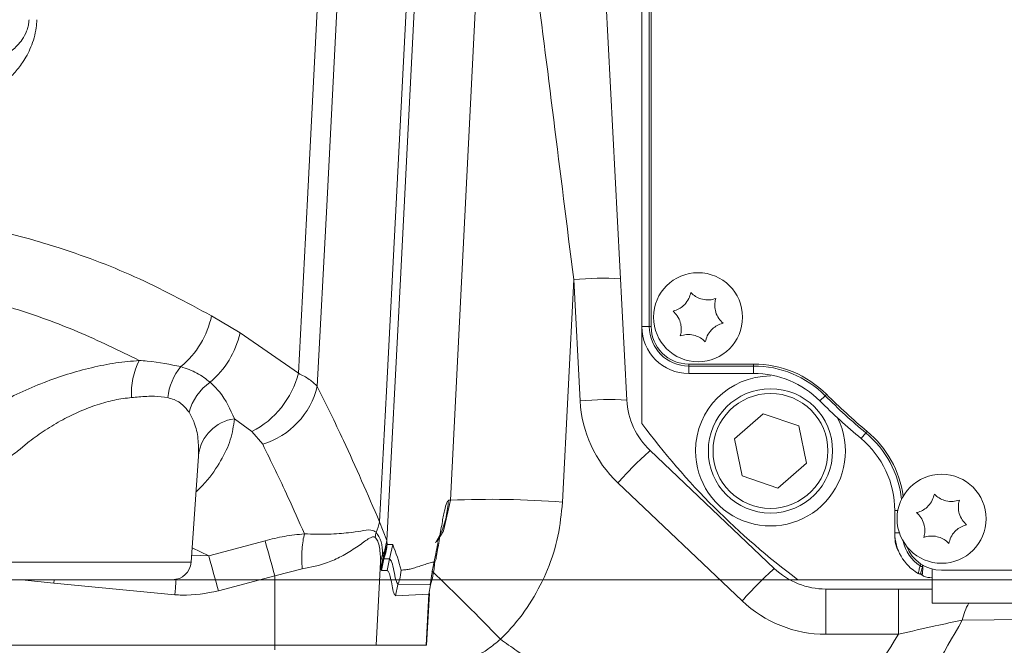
# Model space of a CAD drawing. Header units: millimetres. Extents: x 0 to 8410, y 0 to 5940.
# Tile 21 of 256: x 2177 to 2282, y 1161 to 1227. Entities that reach past the tile are written whole.
import ezdxf

# ---------------------------------------------------------------- set-up
doc = ezdxf.new("R2010")
doc.units = ezdxf.units.MM
doc.header["$LTSCALE"] = 10
doc.styles.add('SLDTEXTSTYLE0', font='TXT', dxfattribs={"width": 0.605})
doc.dimstyles.new('SLDDIMSTYLE2', dxfattribs={"dimtxt": 50, "dimasz": 50, "dimexe": 0, "dimexo": 0.0625, "dimgap": 12.5, "dimtad": 1, "dimtoh": 1, "dimdec": 1, "dimrnd": 1e-09, "dimzin": 12, "dimdsep": 46, "dimtxsty": 'SLDTEXTSTYLE0', "dimsah": 1, "dimcen": 0.09, "dimadec": 0, "dimazin": 0, "dimtfac": 1, "dimtofl": 0, "dimtmove": 0, "dimatfit": 3, "dimfxl": 1, "dimfrac": 2, "dimtolj": 1, "dimtzin": 12, "dimarcsym": 0})

# ---------------------------------------------------------------- blocks, each defined once
blk = doc.blocks.new('*D47')
at = {"color": 7, "linetype": 'Continuous', "lineweight": 0}
for p, q in [((2679.92, 1232.51), (2679.92, 1332.51)), ((2410.3, 1232.51), (2694.92, 1232.51)), ((2679.92, 1167.51), (2679.92, 1232.51)), ((2118.59, 1167.51), (2694.92, 1167.51)), ((2679.92, 1167.51), (2679.92, 727.07))]:
    blk.add_line(p, q, dxfattribs=at)
for points in [[(2679.92, 1232.51), (2687.42, 1282.51), (2672.42, 1282.51)], [(2679.92, 1167.51), (2672.42, 1117.51), (2687.42, 1117.51)]]:
    blk.add_solid(points, dxfattribs=at)
at = {"color": 7, "linetype": 'Continuous', "lineweight": 0, "char_height": 50, "attachment_point": 1, "rotation": 90, "style": 'SLDTEXTSTYLE0'}
for s, insert in [(' (3x M8)', (2615.46, 819.3)), ('65', (2615.46, 742.94))]:
    blk.add_mtext(s, dxfattribs=dict(at, insert=insert))

msp = doc.modelspace()

# ---------------------------------------------------------------- linework, layer by layer
at = {"color": 7, "linetype": 'Continuous', "lineweight": 0}
for p, q in [((2243.705368, 1265.513999), (2243.705368, 1194.514)), ((2244.70537, 1265.513999), (2244.70537, 1194.514)), ((2242.107532, 1186.678005), (2239.705368, 1232.513999)), ((2243.705368, 1194.514), (2243.705368, 1184.181814)), ((2248.705371, 1190.514), (2255.639373, 1190.514)), ((2248.705371, 1189.513998), (2255.639373, 1189.513998)), ((2253.611027, 1182.541569), (2256.645187, 1185.211257)), ((2256.645187, 1185.211257), (2260.474278, 1183.918448)), ((2260.474278, 1183.918448), (2261.269218, 1179.955946)), ((2254.405974, 1178.579067), (2253.611027, 1182.541569)), ((2195.585466, 1169.374486), (2196.377712, 1180.704126)), ((2196.362654, 1180.705176), (2196.38685, 1180.849758)), ((2257.849118, 1168.711004), (2244.58973, 1181.293697)), ((2261.269218, 1179.955946), (2258.235066, 1177.286257)), ((2258.235066, 1177.286257), (2254.405974, 1178.579067)), ((2270.705371, 1174.885882), (2270.705371, 1172.514)), ((2273.680932, 1168.113997), (2273.694797, 1168.908355)), ((2273.680932, 1168.113997), (2273.46035, 1168.113997)), ((2274.705364, 1168.641013), (2274.705364, 1165.013996)), ((2275.705366, 1168.513996), (2346.771358, 1168.513996)), ((2193.590338, 1167.514001), (2173.820398, 1167.514001)), ((2260.373181, 1167.514001), (2274.705364, 1167.514001)), ((2220.733843, 1160.514002), (2221.023409, 1166.039278)), ((2263.355954, 1166.513999), (2274.705364, 1166.513999)), ((2288.483916, 1165.013996), (2274.705364, 1165.013996)), ((2138.207162, 1160.514002), (2204.520548, 1160.514002)), ((2204.520548, 1160.514002), (2215.348466, 1160.514002)), ((2215.348466, 1160.514002), (2220.692946, 1160.514002)), ((2220.692946, 1160.514002), (2220.733843, 1160.514002))]:
    msp.add_line(p, q, dxfattribs=at)
at = {"color": 8, "linetype": 'Continuous', "lineweight": 0}
for p, q in [((2244.499727, 1194.514), (2244.499727, 1265.513999)), ((2223.265617, 1175.990639), (2226.128502, 1232.513999)), ((2236.435926, 1199.536466), (2235.232747, 1175.7814)), ((2237.114384, 1186.590822), (2236.435926, 1199.536466)), ((2197.769786, 1195.667685), (2200.814052, 1193.832723)), ((2244.499727, 1194.514), (2243.705368, 1194.514)), ((2244.499727, 1194.514), (2244.70537, 1194.514)), ((2200.814052, 1193.832723), (2207.040189, 1189.53382)), ((2248.705371, 1190.308356), (2248.705371, 1190.514)), ((2255.639373, 1190.308356), (2248.705371, 1190.308356)), ((2248.705371, 1190.308356), (2248.705371, 1189.513998)), ((2255.639373, 1190.308356), (2255.639373, 1190.514)), ((2255.639373, 1190.308356), (2255.639373, 1189.513998)), ((2263.276881, 1187.142012), (2262.714839, 1186.580667)), ((2202.080807, 1183.312149), (2200.210544, 1184.676838)), ((2203.23691, 1181.956509), (2202.080807, 1183.312149)), ((2267.61376, 1183.179994), (2267.10537, 1182.569632)), ((2254.407345, 1165.258629), (2241.147957, 1177.841322)), ((2223.069935, 1175.990639), (2223.265617, 1175.990639)), ((2271.036072, 1174.885882), (2270.705371, 1174.885882)), ((2215.710017, 1173.67514), (2216.491501, 1171.698844)), ((2271.198428, 1172.514), (2270.705371, 1172.514)), ((2197.473692, 1170.051796), (2203.482407, 1171.667141)), ((2216.491501, 1171.698844), (2216.250299, 1170.510882)), ((2216.360314, 1170.746741), (2216.501376, 1171.252319)), ((2216.491501, 1171.698844), (2216.501376, 1171.252319)), ((2216.501376, 1171.252319), (2217.107999, 1171.252319)), ((2216.783675, 1169.723397), (2217.107999, 1171.252319)), ((2195.638767, 1170.13674), (2197.473692, 1170.051796)), ((2195.693723, 1170.922612), (2197.473692, 1170.051796)), ((2215.81311, 1169.393068), (2216.036948, 1170.222198)), ((2215.836617, 1168.827472), (2216.087478, 1169.905645)), ((2216.036948, 1170.222198), (2216.250299, 1170.510882)), ((2216.037011, 1170.221621), (2216.087478, 1169.905645)), ((2216.087478, 1169.905645), (2216.250299, 1170.510882)), ((2216.087478, 1169.905645), (2216.119199, 1169.802015)), ((2216.250299, 1170.510882), (2216.360314, 1170.746741)), ((2171.82527, 1169.374486), (2195.585466, 1169.374486)), ((2215.813133, 1169.392554), (2215.348466, 1160.514002)), ((2215.836617, 1168.827472), (2215.813107, 1169.392032)), ((2215.859129, 1168.641766), (2216.119199, 1169.802015)), ((2215.917586, 1168.50025), (2216.177049, 1169.723389)), ((2216.119199, 1169.802015), (2216.177049, 1169.723389)), ((2216.177049, 1169.723389), (2216.783671, 1169.723389)), ((2216.524212, 1168.50025), (2216.783671, 1169.723389)), ((2273.68377, 1168.908355), (2273.68377, 1169.062456)), ((2273.694797, 1168.908355), (2273.68377, 1168.908355)), ((2204.520548, 1167.92467), (2198.502305, 1166.312305)), ((2207.43969, 1168.659245), (2204.520548, 1167.92467)), ((2204.520548, 1167.92467), (2204.520548, 1160.514002)), ((2215.859129, 1168.641766), (2215.836617, 1168.827472)), ((2215.917586, 1168.50025), (2215.859129, 1168.641766)), ((2216.524212, 1168.50025), (2215.917586, 1168.50025)), ((2180.943061, 1167.12602), (2177.511441, 1167.514001)), ((2180.985243, 1167.514001), (2180.943061, 1167.12602)), ((2193.860135, 1165.905265), (2180.943061, 1167.12602)), ((2217.412348, 1165.786517), (2217.671807, 1167.009657)), ((2217.671807, 1167.009657), (2221.155948, 1166.953464)), ((2220.978244, 1165.965279), (2221.155948, 1166.953464)), ((2221.155981, 1166.953464), (2221.094421, 1167.040919)), ((2220.978244, 1165.965279), (2217.412348, 1165.786517)), ((2220.692946, 1160.514002), (2220.978244, 1165.965279)), ((2220.995079, 1165.940506), (2220.978244, 1165.965279)), ((2263.355954, 1161.688497), (2263.355954, 1166.513999)), ((2271.093807, 1161.688497), (2271.093807, 1166.513999)), ((2284.79041, 1163.26758), (2277.91266, 1163.195801)), ((2271.093807, 1161.688497), (2263.355954, 1161.688497)), ((2204.520548, 1160.03145), (2204.520548, 1160.514002))]:
    msp.add_line(p, q, dxfattribs=at)
at = {"color": 8, "linetype": 'Continuous', "lineweight": 0, "flags": 128}
for points in [[(2207.040189, 1189.53382), (2208.006865, 1208.113154), (2209.276422, 1232.513999)], [(2211.368403, 1232.508011), (2210.063855, 1207.394488), (2209.063015, 1188.127724)], [(2215.710017, 1173.67514), (2216.43121, 1187.634797), (2217.462959, 1207.605577), (2218.749503, 1232.508011)], [(2219.631436, 1232.513999), (2219.483762, 1229.653806), (2217.930278, 1199.565658), (2216.491501, 1171.698844)], [(2263.276881, 1187.142012), (2263.284719, 1187.149839), (2263.305559, 1187.170652), (2263.338609, 1187.203666), (2263.382642, 1187.247635), (2263.422384, 1187.287332)], [(2267.61376, 1183.179994), (2267.620845, 1183.188507), (2267.639695, 1183.211134), (2267.669595, 1183.247031), (2267.709418, 1183.294841), (2267.745367, 1183.338006)], [(2221.807732, 1171.54139), (2222.541361, 1172.719919), (2223.265609, 1175.990579), (2223.265617, 1175.990639), (2223.265617, 1175.990639)], [(2273.411042, 1168.989298), (2273.417084, 1168.998582), (2273.433155, 1169.023266), (2273.458636, 1169.062418), (2273.492581, 1169.114572), (2273.523225, 1169.161645)], [(2193.860135, 1165.905265), (2193.918335, 1166.607251), (2193.975362, 1167.289821), (2193.997725, 1167.555926)]]:
    msp.add_lwpolyline(points, dxfattribs=at)
at = {"color": 7, "linetype": 'Continuous', "lineweight": 0, "flags": 128}
msp.add_lwpolyline([(2273.696794, 1169.022722), (2273.695728, 1168.961582), (2273.69505, 1168.922817), (2273.694797, 1168.908355)], dxfattribs=at)
at = {"color": 7, "linetype": 'Continuous', "lineweight": 0}
for centre, radius in [((2249.705367, 1195.513999), 4.75), ((2257.440126, 1181.248757), 6.635), ((2275.705367, 1174.013999), 4.75)]:
    msp.add_circle(centre, radius, dxfattribs=at)
at = {"color": 8, "linetype": 'Continuous', "lineweight": 0}
msp.add_circle((2257.440126, 1181.248757), 6.135, dxfattribs=at)
for centre, radius, start, end in [((2239.55825, 1163.742092), 35.930296, 87.01536433, 94.98526072), ((2188.308004, 1197.67218), 9.671779, 309.81056903, 348.03864674), ((2248.705367, 1194.513999), 4.205642, 180, 270), ((2191.338763, 1195.979832), 9.715513, 310.31442096, 347.23234028), ((2196.598464, 1187.473344), 7.379502, 152.38173549, 184.06796975), ((2199.371726, 1186.211409), 6.323052, 140.39084037, 173.39135486), ((2255.639371, 1179.513999), 10.794358, 44.96434928, 90), ((2197.645076, 1191.935366), 9.697195, 297.2210198, 345.66128596), ((2200.930028, 1183.851692), 5.762365, 125.00424034, 164.71606353), ((2200.665766, 1190.219622), 8.653891, 287.28401391, 346.01137987), ((2240.236737, 1150.794762), 35.931977, 87.01555108, 94.98507397), ((2308.705367, 1232.513999), 64.205642, 224.96434928, 230.2081805), ((2250.096566, 1187.271189), 13, 183, 226.5), ((2200.807033, 1180.257182), 4.459726, 97.68634829, 172.36437077), ((2260.705367, 1174.885881), 10.794358, 6.39853376, 50.2081805), ((2278.48908, 1144.056662), 50.356357, 132.31367933, 137.86254531), ((2227.558114, 1079.167476), 96.918266, 85.45818396, 92.53845271), ((2209.052192, 1175.240362), 6.839339, 337.08914566, 346.77028111), ((1987.314339, 1109.688051), 224.877837, 15.00895579, 15.99850452), ((2201.001426, 1164.478857), 17.472879, 13.43513843, 22.80871382), ((2275.705367, 1172.513999), 4.205642, 192.00866739, 236.93877228), ((1979.072155, 1107.965429), 227.054946, 14.89049618, 15.86919121), ((2211.387481, 1171.51279), 5.031491, 340.12230688, 351.24261495), ((2273.683835, 1169.408509), 0.500154, 236.94669864, 269.99257131), ((2039.805712, 979.391533), 262.073105, 43.91115581, 46.17271391), ((2291.751337, 1131.471109), 50.360403, 132.31390239, 137.86232226), ((2263.355957, 1174.688496), 13, 226.5, 270), ((2283.812215, 1161.971285), 6.025296, 149.66934243, 168.27413877)]:
    msp.add_arc(centre, radius, start, end, dxfattribs=at)
at = {"color": 7, "linetype": 'Continuous', "lineweight": 0}
for centre, radius, start, end in [((2248.705367, 1194.513999), 5, 180, 270), ((2248.705367, 1194.513999), 4, 180, 270), ((2255.639371, 1179.513999), 11, 44.96434928, 90), ((2257.440126, 1181.248757), 8, 90.11230344, 180), ((2255.639371, 1179.513999), 10, 44.96434928, 90), ((2308.705367, 1232.513999), 64, 224.96434928, 230.2081805), ((2250.096566, 1187.096691), 8, 183, 226.5), ((2308.705367, 1232.513999), 65, 224.96434928, 230.2081805), ((2257.440126, 1181.248757), 8, 180, 25.7659972), ((2308.705367, 1232.513999), 81, 216.63346142, 233.36653858), ((2260.705367, 1174.885881), 10, 0, 50.2081805), ((2260.705367, 1174.885881), 11, 7.93028835, 50.2081805), ((2275.705367, 1172.513999), 5, 180, 240.07382427), ((2275.705367, 1172.513999), 4, 201.06181762, 270), ((2193.590337, 1169.513999), 2, 270, 356), ((2263.355957, 1174.513999), 8, 226.5, 270)]:
    msp.add_arc(centre, radius, start, end, dxfattribs=at)
at = {"color": 8, "linetype": 'Continuous', "lineweight": 0}
msp.add_ellipse((2236.442222, 1199.241905), major_axis=(-8.557825, 68.263553), ratio=0.0004418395, start_param=4.7166486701, end_param=5.2214505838, dxfattribs=at)
for points, knots in [([(2179.136614, 1227.252319), (2179.113039, 1226.963414), (2179.029349, 1225.937823), (2178.534607, 1224.285109), (2177.662051, 1222.698154), (2176.684861, 1221.469891), (2175.339599, 1220.198228), (2173.345054, 1218.926292), (2170.692493, 1217.952587), (2168.757545, 1217.834672), (2167.789473, 1217.775679)], [0, 0, 0, 0, 0.03744708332, 0.13293386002, 0.22740771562, 0.31203681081, 0.39682518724, 0.56493937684, 0.78233514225, 1, 1, 1, 1]), ([(2171.875382, 1222.513999), (2172.41759, 1222.54389), (2173.505299, 1222.603854), (2174.998559, 1223.074825), (2176.316812, 1223.814537), (2177.260687, 1224.664172), (2177.854967, 1225.585176), (2178.119375, 1226.255876), (2178.248921, 1226.763832), (2178.278012, 1227.106385), (2178.290405, 1227.252319)], [0, 0, 0, 0, 0.24042861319, 0.48231649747, 0.66103883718, 0.82777917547, 0.90887401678, 0.94527217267, 0.97668490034, 1, 1, 1, 1]), ([(2153.825401, 1207.211192), (2156.160987, 1207.156696), (2160.832151, 1207.047705), (2167.703573, 1206.242708), (2174.46383, 1204.958602), (2181.794091, 1202.930594), (2189.636959, 1200.021554), (2195.05542, 1197.120808), (2197.769786, 1195.667685)], [0, 0, 0, 0, 0.149561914, 0.2991232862, 0.4498729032, 0.6006208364, 0.7999318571, 1, 1, 1, 1]), ([(2190.059813, 1190.894322), (2187.890452, 1191.956003), (2183.546266, 1194.082039), (2176.941623, 1196.453476), (2170.370208, 1198.261403), (2163.750546, 1199.512022), (2157.214502, 1200.263626), (2152.182413, 1200.436277), (2150.192122, 1200.436277), (2150.192111, 1200.436277)], [0, 0, 0, 0, 0.1749158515, 0.3502723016, 0.5120482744, 0.6738257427, 0.8369115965, 0.9999990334, 1, 1, 1, 1]), ([(2173.471386, 1185.374023), (2173.938668, 1185.655946), (2175.139259, 1186.380292), (2177.272166, 1187.466048), (2179.800713, 1188.550845), (2182.390464, 1189.455208), (2184.975702, 1190.163393), (2187.576318, 1190.680512), (2189.232091, 1190.823061), (2190.059813, 1190.894322)], [0, 0, 0, 0, 0.1003958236, 0.2579477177, 0.4154259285, 0.5610201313, 0.7065408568, 0.8532996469, 1, 1, 1, 1]), ([(2190.059813, 1190.894322), (2190.345122, 1190.874177), (2191.995882, 1190.757623), (2193.36658, 1190.475782), (2194.500374, 1190.242653)], [0, 0, 0, 0, 0.1728346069, 1, 1, 1, 1]), ([(2194.500374, 1190.242653), (2195.089239, 1190.03364), (2196.278504, 1189.61152), (2197.172957, 1188.920541), (2197.624522, 1188.5717)], [0, 0, 0, 0, 0.4951502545, 1, 1, 1, 1]), ([(2207.040189, 1189.53382), (2207.450799, 1189.32501), (2208.279074, 1188.903802), (2208.800221, 1188.387882), (2209.063015, 1188.127724)], [0, 0, 0, 0, 0.4957400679, 1, 1, 1, 1]), ([(2197.624522, 1188.5717), (2197.96623, 1188.241652), (2199.155122, 1187.09333), (2199.771397, 1185.682308), (2200.210544, 1184.676838)], [0, 0, 0, 0, 0.2874174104, 1, 1, 1, 1]), ([(2209.063015, 1188.127724), (2209.999572, 1186.230095), (2212.265657, 1181.638613), (2214.436417, 1176.619744), (2215.710017, 1173.67514)], [0, 0, 0, 0, 0.4132932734, 1, 1, 1, 1]), ([(2189.237554, 1186.949843), (2188.634419, 1186.874263), (2187.427534, 1186.723027), (2185.540877, 1186.194498), (2183.678277, 1185.480819), (2181.807983, 1184.569461), (2179.996166, 1183.486308), (2178.472739, 1182.403811), (2177.6233, 1181.688229), (2177.289781, 1181.407267)], [0, 0, 0, 0, 0.14142127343, 0.28298634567, 0.4277359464, 0.57262711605, 0.73404452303, 0.89557672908, 1, 1, 1, 1]), ([(2193.090687, 1186.93911), (2192.631396, 1187.004251), (2191.6941, 1187.137186), (2190.346549, 1187.041098), (2189.494985, 1186.971026), (2189.237554, 1186.949843)], [0, 0, 0, 0, 0.4013343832, 0.8190216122, 1, 1, 1, 1]), ([(2195.37147, 1185.370666), (2195.160673, 1185.642129), (2194.731899, 1186.1943), (2193.932139, 1186.698931), (2193.32236, 1186.872983), (2193.090687, 1186.93911)], [0, 0, 0, 0, 0.3748623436, 0.7624926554, 1, 1, 1, 1]), ([(2196.38685, 1180.849758), (2196.386515, 1181.418346), (2196.38584, 1182.564312), (2196.041027, 1184.14128), (2195.572399, 1185.001738), (2195.37147, 1185.370666)], [0, 0, 0, 0, 0.3600183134, 0.7256025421, 1, 1, 1, 1]), ([(2200.210544, 1184.676838), (2200.114464, 1183.931634), (2199.927733, 1182.48333), (2198.79702, 1180.177584), (2197.547129, 1178.294377), (2196.450373, 1177.203596), (2196.109204, 1176.864286)], [0, 0, 0, 0, 0.2987011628, 0.5805254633, 0.869513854, 1, 1, 1, 1]), ([(2207.686308, 1172.403888), (2207.102014, 1173.724985), (2205.634193, 1177.043752), (2204.137698, 1180.110523), (2203.23691, 1181.956509)], [0, 0, 0, 0, 0.3980686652, 1, 1, 1, 1]), ([(2177.289781, 1181.407267), (2177.201788, 1181.333076), (2176.651185, 1180.86884), (2175.936447, 1180.456853), (2175.33694, 1180.283186), (2175.228043, 1180.251641)], [0, 0, 0, 0, 0.1346934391, 0.8428227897, 1, 1, 1, 1]), ([(2221.598468, 1169.413549), (2221.613759, 1169.426369), (2221.645718, 1169.453161), (2221.702446, 1169.635564), (2221.787933, 1170.007014), (2221.912094, 1170.719745), (2222.066146, 1171.660431), (2222.224879, 1172.646089), (2222.416752, 1173.768583), (2222.635543, 1174.889904), (2222.872245, 1175.802625), (2223.004732, 1175.928628), (2223.069935, 1175.990639)], [0, 0, 0, 0, 0.0368946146, 0.0771098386, 0.1211068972, 0.2104900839, 0.3152845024, 0.413562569, 0.510685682, 0.6824941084, 0.8437425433, 1, 1, 1, 1]), ([(2221.66144, 1171.46063), (2221.859301, 1171.787354), (2222.381144, 1172.649058), (2222.874657, 1174.192016), (2223.006032, 1175.402054), (2223.069935, 1175.990639)], [0, 0, 0, 0, 0.2387652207, 0.6297216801, 1, 1, 1, 1]), ([(2235.232747, 1175.7814), (2235.112589, 1174.5692), (2234.868791, 1172.109672), (2233.732322, 1168.578276), (2232.042566, 1165.255143), (2230.245875, 1162.815936), (2228.987842, 1161.537029), (2228.607393, 1161.150267)], [0, 0, 0, 0, 0.2220181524, 0.4504697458, 0.6724898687, 0.9009555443, 1, 1, 1, 1]), ([(2203.482407, 1171.667141), (2204.173572, 1171.838358), (2205.574683, 1172.185444), (2206.976171, 1172.330426), (2207.686308, 1172.403888)], [0, 0, 0, 0, 0.4932974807, 1, 1, 1, 1]), ([(2207.43969, 1168.659245), (2207.424573, 1169.019144), (2207.393966, 1169.747843), (2207.430268, 1170.773652), (2207.522378, 1171.697659), (2207.632111, 1172.170403), (2207.686308, 1172.403888)], [0, 0, 0, 0, 0.2469457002, 0.499999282, 0.7530533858, 1, 1, 1, 1]), ([(2215.24294, 1172.022359), (2215.1755, 1172.056639), (2215.068994, 1172.110776), (2214.890989, 1172.064777), (2214.498381, 1171.88806), (2213.72478, 1171.290175), (2212.642877, 1170.572753), (2211.649657, 1170.004902), (2210.906197, 1169.644755), (2209.599398, 1169.081894), (2208.378332, 1168.842935), (2207.43969, 1168.659245)], [0, 0, 0, 0, 0.0505667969, 0.07985817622, 0.11234775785, 0.28641237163, 0.47973669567, 0.57229324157, 0.65805413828, 0.73714381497, 1, 1, 1, 1]), ([(2207.686308, 1172.403888), (2208.573461, 1172.379651), (2210.346908, 1172.3312), (2212.285247, 1172.498953), (2213.753684, 1172.689775), (2214.736295, 1172.919731), (2215.172983, 1172.677224), (2215.351986, 1172.577818)], [0, 0, 0, 0, 0.250127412, 0.5000123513, 0.6853965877, 0.8710406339, 1, 1, 1, 1]), ([(2215.24294, 1172.022359), (2215.256361, 1172.115562), (2215.283203, 1172.301971), (2215.329059, 1172.485869), (2215.351986, 1172.577818)], [0, 0, 0, 0, 0.4999972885, 1, 1, 1, 1]), ([(2215.81311, 1169.393068), (2215.795068, 1169.926628), (2215.767474, 1170.742663), (2215.545228, 1171.633843), (2215.337911, 1171.900298), (2215.24294, 1172.022359)], [0, 0, 0, 0, 0.505828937, 0.773623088, 1, 1, 1, 1]), ([(2215.351986, 1172.577818), (2215.554248, 1172.269215), (2215.954433, 1171.658629), (2216.009642, 1170.697535), (2216.036948, 1170.222198)], [0, 0, 0, 0, 0.5054207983, 1, 1, 1, 1]), ([(2216.177049, 1169.723389), (2216.271651, 1170.008324), (2216.437039, 1170.506461), (2216.482093, 1171.028771), (2216.501376, 1171.252319)], [0, 0, 0, 0, 0.5720014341, 1, 1, 1, 1]), ([(2216.783671, 1169.723389), (2216.866936, 1169.63421), (2217.032946, 1169.456406), (2217.24061, 1168.502037), (2217.434227, 1167.373058), (2217.593079, 1167.130079), (2217.671807, 1167.009657)], [0, 0, 0, 0, 0.2533808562, 0.5051847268, 0.7547655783, 1, 1, 1, 1]), ([(2217.996134, 1168.538583), (2218.170774, 1168.543649), (2218.495503, 1168.553068), (2218.984366, 1168.647571), (2219.505644, 1168.799034), (2220.036271, 1168.952719), (2220.588071, 1169.152829), (2221.09571, 1169.34163), (2221.437011, 1169.390453), (2221.598468, 1169.413549)], [0, 0, 0, 0, 0.1470718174, 0.2734679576, 0.4081753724, 0.5800983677, 0.714284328, 0.8648389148, 1, 1, 1, 1]), ([(2221.155981, 1166.953464), (2221.249499, 1167.281214), (2221.478977, 1168.085466), (2221.554011, 1168.919439), (2221.598468, 1169.413549)], [0, 0, 0, 0, 0.4075213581, 1, 1, 1, 1]), ([(2273.210949, 1168.180657), (2273.212354, 1168.18656), (2273.21938, 1168.216077), (2273.249061, 1168.340109), (2273.31286, 1168.603236), (2273.374029, 1168.843759), (2273.411042, 1168.989298)], [0, 0, 0, 0, 0.02196957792, 0.10985052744, 0.46137195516, 1, 1, 1, 1]), ([(2273.68377, 1168.908355), (2273.671918, 1168.868192), (2273.609282, 1168.655938), (2273.534878, 1168.391155), (2273.474476, 1168.166531), (2273.46035, 1168.113997)], [0, 0, 0, 0, 0.1516827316, 0.8015991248, 1, 1, 1, 1]), ([(2217.412348, 1165.786517), (2217.347124, 1165.86098), (2217.213717, 1166.013285), (2217.050099, 1166.866359), (2216.886062, 1167.685948), (2216.716922, 1168.339077), (2216.587912, 1168.446974), (2216.524212, 1168.50025)], [0, 0, 0, 0, 0.1991192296, 0.4072770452, 0.6121143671, 0.8084765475, 1, 1, 1, 1]), ([(2217.671807, 1167.009657), (2217.72895, 1167.171183), (2217.903569, 1167.664776), (2217.958906, 1168.187153), (2217.996134, 1168.538583)], [0, 0, 0, 0, 0.3272471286, 1, 1, 1, 1]), ([(2198.502305, 1166.312305), (2197.208114, 1166.06995), (2195.665308, 1165.781039), (2194.110659, 1165.888024), (2193.860135, 1165.905265)], [0, 0, 0, 0, 0.8388550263, 1, 1, 1, 1]), ([(2277.91266, 1163.195801), (2275.884401, 1159.633859), (2272.368815, 1153.459935), (2266.510175, 1145.189853), (2262.648126, 1140.567231), (2260.712764, 1138.250729)], [0, 0, 0, 0, 0.404873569, 0.7017684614, 1, 1, 1, 1]), ([(2277.91266, 1163.195801), (2276.969346, 1162.998146), (2274.84557, 1162.553145), (2272.43415, 1161.997398), (2271.093807, 1161.688497)], [0, 0, 0, 0, 0.444168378, 1, 1, 1, 1]), ([(2256.722792, 1141.658609), (2259.344918, 1144.811291), (2264.613055, 1151.145371), (2268.927037, 1158.163515), (2271.093807, 1161.688497)], [0, 0, 0, 0, 0.4977331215, 1, 1, 1, 1]), ([(2228.607393, 1161.150267), (2228.171788, 1160.793029), (2226.950717, 1159.791634), (2224.616799, 1158.55177), (2222.082679, 1157.664555), (2220.440374, 1157.485293), (2219.840417, 1157.419806)], [0, 0, 0, 0, 0.173689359, 0.4868793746, 0.8125498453, 1, 1, 1, 1]), ([(2228.607393, 1161.150267), (2229.193584, 1160.743062), (2238.559293, 1154.237074), (2247.934434, 1147.744664), (2256.722792, 1141.658609)], [0, 0, 0, 0, 0.0625891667, 1, 1, 1, 1])]:
    msp.add_open_spline(points, degree=3, knots=knots, dxfattribs=at)
at = {"color": 7, "linetype": 'Continuous', "lineweight": 0}
for points, knots in [([(2248.931548, 1198.152882), (2248.873901, 1197.931229), (2248.757694, 1197.484411), (2248.333199, 1196.881293), (2247.80068, 1196.451343), (2247.356391, 1196.246706), (2247.103069, 1196.181343), (2247.033118, 1196.163294)], [0, 0, 0, 0, 0.2469258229, 0.4977633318, 0.7104391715, 0.9200420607, 1, 1, 1, 1]), ([(2251.603796, 1197.503587), (2251.383026, 1197.442684), (2250.937978, 1197.31991), (2250.203415, 1197.385977), (2249.564827, 1197.632165), (2249.165409, 1197.914632), (2248.982159, 1198.101322), (2248.931548, 1198.152882)], [0, 0, 0, 0, 0.2469161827, 0.497755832, 0.7104311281, 0.9200262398, 1, 1, 1, 1]), ([(2252.377613, 1194.864703), (2252.214482, 1195.025448), (2251.885632, 1195.349488), (2251.575566, 1196.018675), (2251.469482, 1196.694802), (2251.514397, 1197.181941), (2251.584449, 1197.43398), (2251.603796, 1197.503587)], [0, 0, 0, 0, 0.2469200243, 0.4977578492, 0.7104346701, 0.9200291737, 1, 1, 1, 1]), ([(2247.033118, 1196.163294), (2247.196249, 1196.00255), (2247.5251, 1195.67851), (2247.835161, 1195.009322), (2247.941262, 1194.333196), (2247.896334, 1193.846057), (2247.826282, 1193.594017), (2247.806935, 1193.52441)], [0, 0, 0, 0, 0.2469198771, 0.4977575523, 0.7104346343, 0.9200292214, 1, 1, 1, 1]), ([(2250.479183, 1192.875115), (2250.536829, 1193.09677), (2250.653034, 1193.543591), (2251.077541, 1194.146703), (2251.610057, 1194.576652), (2252.054342, 1194.781292), (2252.307662, 1194.846654), (2252.377613, 1194.864703)], [0, 0, 0, 0, 0.2469270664, 0.4977651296, 0.7104411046, 0.9200420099, 1, 1, 1, 1]), ([(2247.806935, 1193.52441), (2248.027706, 1193.585314), (2248.472754, 1193.708088), (2249.207317, 1193.642016), (2249.845912, 1193.395842), (2250.245322, 1193.113364), (2250.428572, 1192.926675), (2250.479183, 1192.875115)], [0, 0, 0, 0, 0.24691603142, 0.49775552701, 0.71043254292, 0.92002628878, 1, 1, 1, 1]), ([(2274.931549, 1176.652884), (2274.873902, 1176.431229), (2274.757696, 1175.98441), (2274.333199, 1175.381291), (2273.800674, 1174.951349), (2273.35639, 1174.746706), (2273.10307, 1174.681344), (2273.033119, 1174.663295)], [0, 0, 0, 0, 0.2469269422, 0.4977634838, 0.7104412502, 0.9200420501, 1, 1, 1, 1]), ([(2277.603796, 1176.003588), (2277.383026, 1175.942685), (2276.937978, 1175.819911), (2276.203416, 1175.88598), (2275.564825, 1176.13216), (2275.16541, 1176.414633), (2274.982159, 1176.601323), (2274.931549, 1176.652884)], [0, 0, 0, 0, 0.24691612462, 0.49775571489, 0.71043052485, 0.92002625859, 1, 1, 1, 1]), ([(2278.377614, 1173.364704), (2278.214483, 1173.525447), (2277.885631, 1173.849486), (2277.575568, 1174.518675), (2277.469482, 1175.194803), (2277.514397, 1175.681942), (2277.58445, 1175.933981), (2277.603796, 1176.003588)], [0, 0, 0, 0, 0.2469191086, 0.497757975, 0.7104347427, 0.9200291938, 1, 1, 1, 1]), ([(2273.033119, 1174.663295), (2273.19625, 1174.502551), (2273.525101, 1174.178511), (2273.835161, 1173.509323), (2273.941263, 1172.833197), (2273.896334, 1172.346058), (2273.826282, 1172.094019), (2273.806936, 1172.024412)], [0, 0, 0, 0, 0.2469198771, 0.4977575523, 0.7104346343, 0.9200292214, 1, 1, 1, 1]), ([(2276.479183, 1171.375116), (2276.53683, 1171.596769), (2276.653036, 1172.043589), (2277.07754, 1172.646703), (2277.610058, 1173.076653), (2278.054342, 1173.281293), (2278.307663, 1173.346655), (2278.377614, 1173.364704)], [0, 0, 0, 0, 0.2469260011, 0.4977650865, 0.7104410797, 0.920042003, 1, 1, 1, 1]), ([(2271.097368, 1170.583525), (2271.093556, 1170.589206), (2270.727202, 1171.135064), (2270.716229, 1171.828139), (2270.705371, 1172.514)], [0, 0, 0, 0, 0.0104069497, 1, 1, 1, 1]), ([(2273.806936, 1172.024412), (2274.027706, 1172.085314), (2274.472754, 1172.208088), (2275.207318, 1172.142019), (2275.845911, 1171.895837), (2276.245323, 1171.613365), (2276.428573, 1171.426676), (2276.479183, 1171.375116)], [0, 0, 0, 0, 0.2469160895, 0.4977556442, 0.7104331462, 0.92002627, 1, 1, 1, 1]), ([(2221.12657, 1167.029162), (2221.174351, 1167.406248), (2221.262923, 1168.105266), (2221.559645, 1169.597828), (2221.816671, 1170.823507), (2221.943556, 1171.456674), (2221.888113, 1171.454832), (2221.877834, 1171.454491)], [0, 0, 0, 0, 0.29354293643, 0.54415118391, 0.76408842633, 0.95626516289, 1, 1, 1, 1]), ([(2273.46035, 1168.113997), (2273.429394, 1168.115454), (2273.342151, 1168.119562), (2273.262401, 1168.156698), (2273.210949, 1168.180657)], [0, 0, 0, 0, 0.3548295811, 1, 1, 1, 1]), ([(2274.705364, 1167.71291), (2274.384619, 1167.734182), (2273.927866, 1167.764474), (2273.570123, 1168.033799), (2273.463598, 1168.113997)], [0, 0, 0, 0, 0.7022294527, 1, 1, 1, 1])]:
    msp.add_open_spline(points, degree=3, knots=knots, dxfattribs=at)

# ---------------------------------------------------------------- dimensions: what is measured, and where the dimension line sits
dim = msp.add_linear_dim(base=(2679.915828, 1232.513999), p1=(2118.590337, 1167.513999), p2=(2410.299158, 1232.513999), angle=90, text='<> (3x M8)', dimstyle='SLDDIMSTYLE2', dxfattribs=at)
dim.commit()
dim.dimension.update_dxf_attribs({"geometry": '*D47', "text_midpoint": (2679.915828, 907.058828), "dimtype": 160})

doc.saveas('drawing.dxf')
